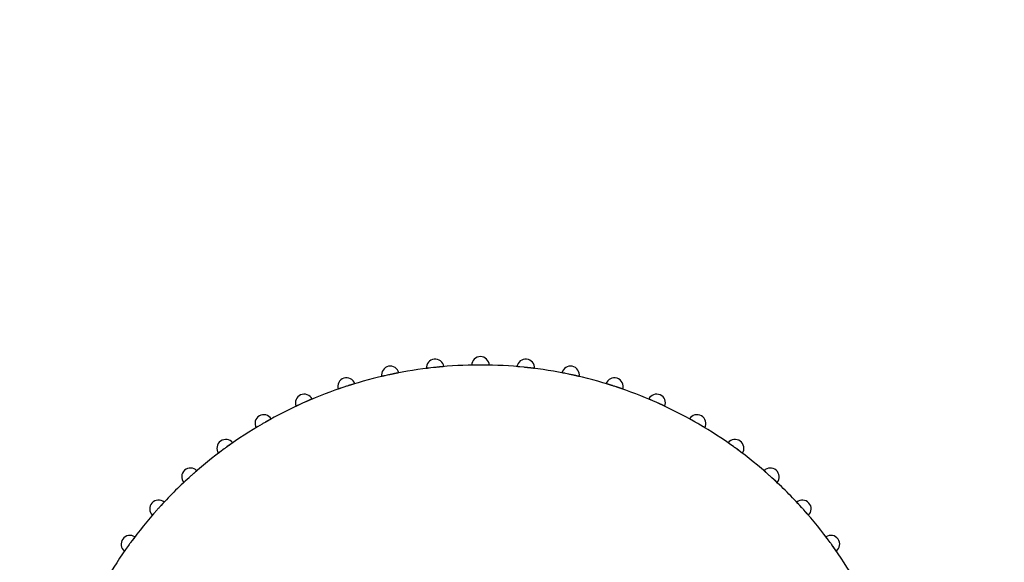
# Model space of a CAD drawing. Header units: millimetres. Extents: x 9903 to 16053, y 652 to 4977.
# Tile 51 of 83: x 11724 to 11752, y 1385 to 1400. Entities that reach past the tile are written whole.
import ezdxf

# ---------------------------------------------------------------- set-up
doc = ezdxf.new("R2010")
doc.units = ezdxf.units.MM
doc.header["$LTSCALE"] = 20
doc.header["$PDSIZE"] = -1
doc.linetypes.add('SLD-Solido', pattern=[0])
doc.layers.add('QUOTE', color=1, linetype='SLD-Solido')
doc.layers.add('SCHIZZI', color=9, linetype='Continuous')
doc.styles.add('SLDTEXTSTYLE2', font='GOTHIC.TTF', dxfattribs={"width": 0.913})
doc.dimstyles.new('SLDDIMSTYLE0', dxfattribs={"dimtxt": 70, "dimasz": 66.04, "dimexe": 0, "dimexo": 0.0625, "dimgap": 17.5, "dimtad": 1, "dimrnd": 1e-09, "dimzin": 12, "dimdsep": 46, "dimtxsty": 'SLDTEXTSTYLE2', "dimsah": 1, "dimcen": 0.09, "dimadec": 0, "dimazin": 3, "dimtfac": 1, "dimtofl": 0, "dimtmove": 0, "dimatfit": 3, "dimfxl": 1, "dimfrac": 2, "dimtolj": 1, "dimtzin": 12, "dimarcsym": 0})

# ---------------------------------------------------------------- blocks, each defined once
blk = doc.blocks.new('_D_4')
at = {"layer": 'Defpoints', "color": 0, "transparency": 16777216}
for p in [(10639.954, 1695.897), (11793.374, 1295.786), (11697.471, 1019.322)]:
    blk.add_point(p, dxfattribs=at)
at = {"layer": 'QUOTE', "color": 0, "lineweight": -2, "transparency": 16777216}
for p, q in [((10639.933, 1695.838), (10544.051, 1419.433)), ((10606.444, 1397.79), (11635.078, 1040.966)), ((11793.353, 1295.727), (11697.471, 1019.322))]:
    blk.add_line(p, q, dxfattribs=at)
at = {"layer": 'QUOTE', "color": 0, "transparency": 16777216}
for points in [[(10610.051, 1408.189), (10602.836, 1387.391), (10544.051, 1419.433)], [(11638.686, 1051.364), (11631.471, 1030.567), (11697.471, 1019.322)]]:
    blk.add_solid(points, dxfattribs=at)
at = {"layer": 'QUOTE', "color": 0, "transparency": 16777216, "insert": (11133.108, 1311.437), "char_height": 70, "attachment_point": 2, "rotation": 340.8688, "style": 'SLDTEXTSTYLE2'}
blk.add_mtext('\\A1;1220.85', dxfattribs=at)

msp = doc.modelspace()

# ---------------------------------------------------------------- linework, layer by layer
msp.add_arc((10635.003, -180.677), 1881.633, 52.036297, 69.54265)
at = {"layer": 'SCHIZZI'}
for centre, radius, start, end in [((10635.003, -180.677), 1884.633, 52.03624, 69.543378), ((11735.704, 1390.084), 0.25, 8.3119, 183.6881), ((11736.983, 1390.151), 0.25, 2.3119, 177.6881), ((11738.262, 1390.084), 0.25, 356.3119, 171.6881), ((11734.438, 1389.884), 0.25, 14.3119, 189.6881), ((11736.983, 1377.914), 12.25, 101.7736, 102.2264), ((11736.983, 1377.914), 12.25, 96.2264, 101.7736), ((11736.983, 1377.914), 12.25, 95.7736, 96.2264), ((11736.983, 1377.914), 12.25, 90.2264, 95.7736), ((11736.983, 1377.914), 12.25, 89.7736, 90.2264), ((11736.983, 1377.914), 12.25, 84.2264, 89.7736), ((11736.983, 1377.914), 12.25, 83.7736, 84.2264), ((11736.983, 1377.914), 12.25, 78.2264, 83.7736), ((11739.527, 1389.884), 0.25, 350.3119, 165.6881), ((11736.983, 1377.914), 12.25, 77.7736, 78.2264), ((11733.201, 1389.553), 0.25, 20.3119, 195.6881), ((11736.983, 1377.914), 12.25, 102.2264, 107.7736), ((11736.983, 1377.914), 12.25, 72.2264, 77.7736), ((11740.764, 1389.553), 0.25, 344.3119, 159.6881), ((11736.983, 1377.914), 12.25, 108.2264, 113.7736), ((11736.983, 1377.914), 12.25, 107.7736, 108.2264), ((11736.983, 1377.914), 12.25, 71.7736, 72.2264), ((11736.983, 1377.914), 12.25, 66.2264, 71.7736), ((11736.983, 1377.914), 12.25, 114.2264, 119.7736), ((11732.005, 1389.093), 0.25, 26.3119, 201.6881), ((11736.983, 1377.914), 12.25, 113.7736, 114.2264), ((11741.96, 1389.093), 0.25, 338.3119, 153.6881), ((11736.983, 1377.914), 12.25, 65.7736, 66.2264), ((11736.983, 1377.914), 12.25, 60.2264, 65.7736), ((11730.864, 1388.512), 0.25, 32.3119, 207.6881), ((11736.983, 1377.914), 12.25, 119.7736, 120.2264), ((11743.101, 1388.512), 0.25, 332.3119, 147.6881), ((11736.983, 1377.914), 12.25, 59.7736, 60.2264), ((11736.983, 1377.914), 12.25, 120.2264, 125.7736), ((11736.983, 1377.914), 12.25, 54.2264, 59.7736), ((11729.79, 1387.814), 0.25, 38.3119, 213.6881), ((11744.176, 1387.814), 0.25, 326.3119, 141.6881), ((11736.983, 1377.914), 12.25, 126.2264, 131.7736), ((11736.983, 1377.914), 12.25, 125.7736, 126.2264), ((11736.983, 1377.914), 12.25, 53.7736, 54.2264), ((11736.983, 1377.914), 12.25, 48.2264, 53.7736), ((11728.794, 1387.008), 0.25, 44.3119, 219.6881), ((11745.171, 1387.008), 0.25, 320.3119, 135.6881), ((11736.983, 1377.914), 12.25, 132.2264, 137.7736), ((11736.983, 1377.914), 12.25, 131.7736, 132.2264), ((11736.983, 1377.914), 12.25, 47.7736, 48.2264), ((11736.983, 1377.914), 12.25, 42.2264, 47.7736), ((11727.889, 1386.102), 0.25, 50.3119, 225.6881), ((11746.077, 1386.102), 0.25, 314.3119, 129.6881), ((11736.983, 1377.914), 12.25, 138.2264, 143.7736), ((11736.983, 1377.914), 12.25, 137.7736, 138.2264), ((11736.983, 1377.914), 12.25, 41.7736, 42.2264), ((11736.983, 1377.914), 12.25, 36.2264, 41.7736), ((11727.082, 1385.107), 0.25, 56.3119, 231.6881), ((11746.883, 1385.107), 0.25, 308.3119, 123.6881), ((11736.983, 1377.914), 12.25, 144.2264, 149.7736), ((11736.983, 1377.914), 12.25, 143.7736, 144.2264), ((11736.983, 1377.914), 12.25, 35.7736, 36.2264), ((11736.983, 1377.914), 12.25, 30.2264, 35.7736)]:
    msp.add_arc(centre, radius, start, end, dxfattribs=at)
for points, knots in [([(11734.681, 1389.946), (11734.68, 1389.946), (11734.68, 1389.946), (11734.678, 1389.945), (11734.675, 1389.945), (11734.668, 1389.943), (11734.659, 1389.942), (11734.648, 1389.939), (11734.635, 1389.937), (11734.62, 1389.934), (11734.602, 1389.931), (11734.589, 1389.928), (11734.574, 1389.925), (11734.56, 1389.922), (11734.544, 1389.919), (11734.53, 1389.916), (11734.513, 1389.913), (11734.498, 1389.909), (11734.487, 1389.907), (11734.483, 1389.906)], [0, 0, 0, 0, 0.052451, 0.105266, 0.15923, 0.213591, 0.319149, 0.372727, 0.427086, 0.53269, 0.58629, 0.64067, 0.693399, 0.746495, 0.800159, 0.854598, 0.890783, 0.963471, 1, 1, 1, 1]), ([(11735.539, 1390.079), (11735.536, 1390.078), (11735.528, 1390.077), (11735.517, 1390.076), (11735.505, 1390.075), (11735.491, 1390.073), (11735.479, 1390.071), (11735.469, 1390.07), (11735.462, 1390.069), (11735.457, 1390.069), (11735.454, 1390.068), (11735.454, 1390.068), (11735.454, 1390.068)], [0, 0, 0, 0, 0.062781, 0.150057, 0.238279, 0.327797, 0.500976, 0.588881, 0.678071, 0.80729, 0.935842, 1, 1, 1, 1]), ([(11735.951, 1390.121), (11735.951, 1390.121), (11735.951, 1390.121), (11735.948, 1390.12), (11735.945, 1390.12), (11735.938, 1390.119), (11735.929, 1390.119), (11735.918, 1390.118), (11735.904, 1390.117), (11735.889, 1390.115), (11735.872, 1390.114), (11735.858, 1390.112), (11735.843, 1390.111), (11735.828, 1390.11), (11735.812, 1390.108), (11735.798, 1390.107), (11735.781, 1390.105), (11735.766, 1390.103), (11735.754, 1390.102), (11735.75, 1390.102)], [0, 0, 0, 0, 0.052451, 0.105266, 0.15923, 0.213591, 0.319149, 0.372727, 0.427086, 0.53269, 0.58629, 0.64067, 0.693399, 0.746495, 0.800159, 0.854598, 0.890783, 0.963471, 1, 1, 1, 1]), ([(11736.819, 1390.163), (11736.811, 1390.163), (11736.799, 1390.163), (11736.784, 1390.162), (11736.773, 1390.162), (11736.764, 1390.162), (11736.755, 1390.162), (11736.748, 1390.162), (11736.741, 1390.162), (11736.736, 1390.162), (11736.733, 1390.162), (11736.733, 1390.162), (11736.733, 1390.162)], [0, 0, 0, 0, 0.148367, 0.23732, 0.326933, 0.413387, 0.500446, 0.588445, 0.677729, 0.807085, 0.935774, 1, 1, 1, 1]), ([(11737.232, 1390.162), (11737.232, 1390.162), (11737.232, 1390.162), (11737.23, 1390.162), (11737.226, 1390.162), (11737.22, 1390.162), (11737.211, 1390.162), (11737.199, 1390.162), (11737.186, 1390.162), (11737.17, 1390.163), (11737.153, 1390.163), (11737.139, 1390.163), (11737.124, 1390.163), (11737.109, 1390.163), (11737.093, 1390.164), (11737.078, 1390.164), (11737.062, 1390.164), (11737.046, 1390.164), (11737.035, 1390.164), (11737.031, 1390.164)], [0, 0, 0, 0, 0.0524508, 0.105266, 0.1592301, 0.2135912, 0.3191489, 0.3727275, 0.4270864, 0.5326897, 0.5862903, 0.6406701, 0.693399, 0.7464953, 0.8001591, 0.8545984, 0.8907831, 0.9634709, 1, 1, 1, 1]), ([(11738.1, 1390.113), (11738.092, 1390.114), (11738.08, 1390.115), (11738.066, 1390.116), (11738.055, 1390.117), (11738.045, 1390.118), (11738.037, 1390.119), (11738.03, 1390.119), (11738.023, 1390.12), (11738.017, 1390.12), (11738.015, 1390.121), (11738.015, 1390.121), (11738.014, 1390.121)], [0, 0, 0, 0, 0.148367, 0.23732, 0.326933, 0.413387, 0.500446, 0.588445, 0.677729, 0.807085, 0.935774, 1, 1, 1, 1]), ([(11738.511, 1390.068), (11738.511, 1390.068), (11738.511, 1390.068), (11738.509, 1390.069), (11738.505, 1390.069), (11738.499, 1390.07), (11738.49, 1390.071), (11738.478, 1390.072), (11738.465, 1390.074), (11738.45, 1390.076), (11738.432, 1390.078), (11738.418, 1390.08), (11738.404, 1390.081), (11738.389, 1390.083), (11738.373, 1390.085), (11738.358, 1390.087), (11738.342, 1390.088), (11738.327, 1390.09), (11738.315, 1390.091), (11738.311, 1390.092)], [0, 0, 0, 0, 0.052451, 0.105266, 0.15923, 0.213591, 0.319149, 0.372727, 0.427086, 0.53269, 0.58629, 0.64067, 0.693399, 0.746495, 0.800159, 0.854598, 0.890783, 0.963471, 1, 1, 1, 1]), ([(11739.369, 1389.929), (11739.366, 1389.93), (11739.358, 1389.932), (11739.347, 1389.934), (11739.335, 1389.936), (11739.321, 1389.939), (11739.309, 1389.941), (11739.3, 1389.943), (11739.293, 1389.944), (11739.288, 1389.945), (11739.285, 1389.946), (11739.285, 1389.946), (11739.285, 1389.946)], [0, 0, 0, 0, 0.062781, 0.150057, 0.238279, 0.327797, 0.500976, 0.588881, 0.678071, 0.80729, 0.935842, 1, 1, 1, 1]), ([(11733.436, 1389.639), (11733.435, 1389.639), (11733.435, 1389.639), (11733.433, 1389.639), (11733.43, 1389.638), (11733.424, 1389.636), (11733.415, 1389.633), (11733.404, 1389.63), (11733.391, 1389.626), (11733.376, 1389.621), (11733.359, 1389.616), (11733.346, 1389.612), (11733.332, 1389.608), (11733.318, 1389.603), (11733.302, 1389.598), (11733.288, 1389.594), (11733.272, 1389.589), (11733.258, 1389.584), (11733.247, 1389.581), (11733.243, 1389.579)], [0, 0, 0, 0, 0.0524508, 0.105266, 0.1592301, 0.2135912, 0.3191489, 0.3727275, 0.4270864, 0.5326897, 0.5862903, 0.6406701, 0.693399, 0.7464953, 0.8001591, 0.8545984, 0.8907831, 0.9634709, 1, 1, 1, 1]), ([(11734.276, 1389.861), (11734.273, 1389.861), (11734.265, 1389.859), (11734.254, 1389.856), (11734.242, 1389.854), (11734.228, 1389.85), (11734.216, 1389.848), (11734.207, 1389.845), (11734.2, 1389.844), (11734.195, 1389.843), (11734.192, 1389.842), (11734.192, 1389.842), (11734.192, 1389.842)], [0, 0, 0, 0, 0.062781, 0.150057, 0.238279, 0.327797, 0.500976, 0.588881, 0.678071, 0.80729, 0.935842, 1, 1, 1, 1]), ([(11739.773, 1389.842), (11739.773, 1389.842), (11739.773, 1389.842), (11739.771, 1389.843), (11739.768, 1389.843), (11739.761, 1389.845), (11739.752, 1389.847), (11739.741, 1389.85), (11739.728, 1389.853), (11739.713, 1389.856), (11739.696, 1389.86), (11739.682, 1389.863), (11739.668, 1389.866), (11739.653, 1389.869), (11739.638, 1389.873), (11739.623, 1389.876), (11739.607, 1389.88), (11739.592, 1389.883), (11739.581, 1389.885), (11739.577, 1389.886)], [0, 0, 0, 0, 0.052451, 0.105266, 0.15923, 0.213591, 0.319149, 0.372727, 0.427086, 0.53269, 0.58629, 0.64067, 0.693399, 0.746495, 0.800159, 0.854598, 0.890783, 0.963471, 1, 1, 1, 1]), ([(11740.722, 1389.579), (11740.718, 1389.581), (11740.706, 1389.585), (11740.69, 1389.59), (11740.673, 1389.595), (11740.659, 1389.599), (11740.644, 1389.604), (11740.63, 1389.609), (11740.616, 1389.613), (11740.602, 1389.617), (11740.59, 1389.621), (11740.579, 1389.624), (11740.565, 1389.629), (11740.554, 1389.632), (11740.544, 1389.635), (11740.538, 1389.637), (11740.533, 1389.638), (11740.53, 1389.639), (11740.53, 1389.639), (11740.53, 1389.639)], [0, 0, 0, 0, 0.039811, 0.11984, 0.160108, 0.212861, 0.265979, 0.320254, 0.374929, 0.427838, 0.481119, 0.534978, 0.589628, 0.695351, 0.749016, 0.803466, 0.882353, 0.960832, 1, 1, 1, 1]), ([(11733.042, 1389.513), (11733.039, 1389.512), (11733.031, 1389.509), (11733.02, 1389.506), (11733.009, 1389.502), (11732.995, 1389.497), (11732.984, 1389.493), (11732.975, 1389.49), (11732.968, 1389.488), (11732.963, 1389.486), (11732.961, 1389.485), (11732.961, 1389.485), (11732.96, 1389.485)], [0, 0, 0, 0, 0.062781, 0.150057, 0.238279, 0.327797, 0.500976, 0.588881, 0.678071, 0.80729, 0.935842, 1, 1, 1, 1]), ([(11741.005, 1389.485), (11741.005, 1389.485), (11741.005, 1389.485), (11741.003, 1389.486), (11740.999, 1389.487), (11740.993, 1389.489), (11740.984, 1389.492), (11740.973, 1389.496), (11740.961, 1389.5), (11740.946, 1389.505), (11740.93, 1389.511), (11740.916, 1389.515), (11740.903, 1389.52), (11740.888, 1389.525), (11740.873, 1389.53), (11740.859, 1389.535), (11740.843, 1389.54), (11740.829, 1389.545), (11740.818, 1389.548), (11740.814, 1389.549)], [0, 0, 0, 0, 0.052451, 0.105266, 0.15923, 0.213591, 0.319149, 0.372727, 0.427086, 0.53269, 0.58629, 0.64067, 0.693399, 0.746495, 0.800159, 0.854598, 0.890783, 0.963471, 1, 1, 1, 1]), ([(11732.229, 1389.204), (11732.229, 1389.204), (11732.229, 1389.204), (11732.227, 1389.203), (11732.224, 1389.202), (11732.218, 1389.199), (11732.209, 1389.196), (11732.199, 1389.191), (11732.186, 1389.186), (11732.172, 1389.18), (11732.156, 1389.173), (11732.143, 1389.168), (11732.13, 1389.162), (11732.116, 1389.156), (11732.101, 1389.149), (11732.088, 1389.144), (11732.072, 1389.137), (11732.058, 1389.131), (11732.048, 1389.126), (11732.044, 1389.125)], [0, 0, 0, 0, 0.052451, 0.105266, 0.15923, 0.213591, 0.319149, 0.372727, 0.427086, 0.53269, 0.58629, 0.64067, 0.693399, 0.746495, 0.800159, 0.854598, 0.890777, 0.963465, 1, 1, 1, 1]), ([(11741.815, 1389.171), (11741.812, 1389.172), (11741.805, 1389.175), (11741.794, 1389.18), (11741.783, 1389.184), (11741.77, 1389.19), (11741.759, 1389.195), (11741.75, 1389.198), (11741.744, 1389.201), (11741.739, 1389.203), (11741.736, 1389.204), (11741.736, 1389.204), (11741.736, 1389.204)], [0, 0, 0, 0, 0.062781, 0.150057, 0.238279, 0.327797, 0.500976, 0.588881, 0.678071, 0.80729, 0.935842, 1, 1, 1, 1]), ([(11742.192, 1389.001), (11742.192, 1389.001), (11742.192, 1389.001), (11742.19, 1389.002), (11742.187, 1389.004), (11742.181, 1389.006), (11742.173, 1389.01), (11742.162, 1389.015), (11742.15, 1389.021), (11742.136, 1389.027), (11742.12, 1389.035), (11742.108, 1389.041), (11742.094, 1389.047), (11742.08, 1389.053), (11742.066, 1389.06), (11742.053, 1389.066), (11742.037, 1389.073), (11742.023, 1389.079), (11742.013, 1389.084), (11742.009, 1389.085)], [0, 0, 0, 0, 0.052451, 0.105266, 0.15923, 0.213591, 0.319149, 0.372727, 0.427086, 0.53269, 0.58629, 0.64067, 0.693399, 0.746495, 0.800159, 0.854598, 0.890783, 0.963471, 1, 1, 1, 1]), ([(11731.851, 1389.037), (11731.844, 1389.034), (11731.833, 1389.029), (11731.819, 1389.023), (11731.81, 1389.018), (11731.801, 1389.014), (11731.793, 1389.011), (11731.787, 1389.008), (11731.781, 1389.005), (11731.776, 1389.002), (11731.773, 1389.001), (11731.773, 1389.001), (11731.773, 1389.001)], [0, 0, 0, 0, 0.148367, 0.237321, 0.326934, 0.413388, 0.500448, 0.588447, 0.677731, 0.810194, 0.937687, 1, 1, 1, 1]), ([(11731.075, 1388.646), (11731.075, 1388.646), (11731.075, 1388.645), (11731.073, 1388.644), (11731.07, 1388.643), (11731.064, 1388.64), (11731.056, 1388.635), (11731.046, 1388.629), (11731.034, 1388.623), (11731.021, 1388.615), (11731.006, 1388.607), (11730.993, 1388.6), (11730.981, 1388.593), (11730.967, 1388.586), (11730.954, 1388.578), (11730.941, 1388.57), (11730.926, 1388.562), (11730.913, 1388.555), (11730.903, 1388.549), (11730.9, 1388.547)], [0, 0, 0, 0, 0.052451, 0.105266, 0.15923, 0.213591, 0.319149, 0.372727, 0.427086, 0.53269, 0.58629, 0.64067, 0.693399, 0.746495, 0.800159, 0.854598, 0.890777, 0.963465, 1, 1, 1, 1]), ([(11743.066, 1388.547), (11743.062, 1388.549), (11743.051, 1388.555), (11743.037, 1388.564), (11743.021, 1388.572), (11743.008, 1388.58), (11742.995, 1388.587), (11742.981, 1388.595), (11742.969, 1388.602), (11742.957, 1388.609), (11742.945, 1388.615), (11742.935, 1388.621), (11742.922, 1388.628), (11742.912, 1388.634), (11742.903, 1388.638), (11742.897, 1388.642), (11742.893, 1388.644), (11742.89, 1388.645), (11742.89, 1388.646), (11742.89, 1388.646)], [0, 0, 0, 0, 0.039811, 0.11984, 0.160108, 0.212861, 0.265979, 0.320254, 0.374929, 0.427838, 0.481119, 0.534978, 0.589628, 0.695351, 0.749016, 0.803466, 0.882353, 0.960832, 1, 1, 1, 1]), ([(11730.716, 1388.44), (11730.71, 1388.436), (11730.699, 1388.43), (11730.687, 1388.422), (11730.677, 1388.417), (11730.669, 1388.412), (11730.662, 1388.407), (11730.656, 1388.404), (11730.65, 1388.4), (11730.645, 1388.397), (11730.643, 1388.396), (11730.643, 1388.396), (11730.643, 1388.396)], [0, 0, 0, 0, 0.148996, 0.237313, 0.326928, 0.413382, 0.500443, 0.588443, 0.677728, 0.810192, 0.937686, 1, 1, 1, 1]), ([(11743.323, 1388.396), (11743.323, 1388.396), (11743.322, 1388.396), (11743.321, 1388.397), (11743.318, 1388.399), (11743.312, 1388.402), (11743.304, 1388.407), (11743.294, 1388.413), (11743.283, 1388.42), (11743.269, 1388.428), (11743.254, 1388.437), (11743.242, 1388.444), (11743.23, 1388.451), (11743.217, 1388.459), (11743.203, 1388.467), (11743.19, 1388.475), (11743.176, 1388.483), (11743.163, 1388.491), (11743.153, 1388.497), (11743.15, 1388.499)], [0, 0, 0, 0, 0.052451, 0.105266, 0.15923, 0.213591, 0.319149, 0.372727, 0.427086, 0.53269, 0.58629, 0.64067, 0.693399, 0.746495, 0.800159, 0.854598, 0.890783, 0.963471, 1, 1, 1, 1]), ([(11729.986, 1387.969), (11729.986, 1387.969), (11729.986, 1387.969), (11729.984, 1387.968), (11729.981, 1387.966), (11729.976, 1387.962), (11729.968, 1387.957), (11729.958, 1387.95), (11729.95, 1387.944), (11729.941, 1387.938), (11729.931, 1387.931), (11729.921, 1387.924), (11729.909, 1387.916), (11729.897, 1387.907), (11729.885, 1387.898), (11729.872, 1387.889), (11729.855, 1387.877), (11729.838, 1387.865), (11729.826, 1387.856), (11729.822, 1387.853)], [0, 0, 0, 0, 0.052449, 0.105262, 0.159224, 0.213583, 0.319137, 0.372713, 0.42707, 0.479732, 0.532761, 0.58636, 0.640738, 0.693465, 0.746559, 0.800221, 0.854658, 0.95126, 1, 1, 1, 1]), ([(11744.05, 1387.92), (11744.047, 1387.922), (11744.041, 1387.926), (11744.031, 1387.933), (11744.021, 1387.94), (11744.01, 1387.948), (11744, 1387.955), (11743.992, 1387.961), (11743.986, 1387.964), (11743.982, 1387.968), (11743.98, 1387.969), (11743.98, 1387.969), (11743.979, 1387.969)], [0, 0, 0, 0, 0.062781, 0.150057, 0.238279, 0.327797, 0.500976, 0.588881, 0.678071, 0.80729, 0.935842, 1, 1, 1, 1]), ([(11729.65, 1387.727), (11729.648, 1387.725), (11729.641, 1387.721), (11729.632, 1387.714), (11729.623, 1387.707), (11729.611, 1387.698), (11729.601, 1387.691), (11729.594, 1387.685), (11729.588, 1387.681), (11729.584, 1387.677), (11729.582, 1387.676), (11729.582, 1387.676), (11729.582, 1387.676)], [0, 0, 0, 0, 0.062781, 0.150057, 0.238279, 0.327797, 0.500976, 0.588881, 0.678071, 0.80729, 0.935842, 1, 1, 1, 1]), ([(11744.384, 1387.676), (11744.384, 1387.676), (11744.383, 1387.676), (11744.382, 1387.677), (11744.379, 1387.679), (11744.374, 1387.683), (11744.366, 1387.689), (11744.357, 1387.696), (11744.349, 1387.702), (11744.34, 1387.708), (11744.331, 1387.716), (11744.32, 1387.724), (11744.309, 1387.732), (11744.297, 1387.741), (11744.285, 1387.75), (11744.272, 1387.759), (11744.255, 1387.772), (11744.239, 1387.784), (11744.226, 1387.793), (11744.222, 1387.796)], [0, 0, 0, 0, 0.052449, 0.105262, 0.159224, 0.213583, 0.319137, 0.372713, 0.42707, 0.479732, 0.532761, 0.58636, 0.640738, 0.693465, 0.746559, 0.800221, 0.854658, 0.95126, 1, 1, 1, 1]), ([(11728.973, 1387.183), (11728.973, 1387.183), (11728.973, 1387.183), (11728.971, 1387.181), (11728.969, 1387.179), (11728.964, 1387.175), (11728.957, 1387.169), (11728.948, 1387.161), (11728.94, 1387.154), (11728.932, 1387.147), (11728.923, 1387.139), (11728.913, 1387.131), (11728.903, 1387.121), (11728.892, 1387.112), (11728.88, 1387.102), (11728.868, 1387.091), (11728.853, 1387.077), (11728.837, 1387.064), (11728.826, 1387.053), (11728.822, 1387.05)], [0, 0, 0, 0, 0.052449, 0.105262, 0.159224, 0.213583, 0.319137, 0.372713, 0.42707, 0.479732, 0.532761, 0.58636, 0.640738, 0.693465, 0.746559, 0.800221, 0.854658, 0.95126, 1, 1, 1, 1]), ([(11745.057, 1387.126), (11745.055, 1387.129), (11745.049, 1387.134), (11745.04, 1387.141), (11745.031, 1387.149), (11745.02, 1387.159), (11745.011, 1387.167), (11745.004, 1387.173), (11744.999, 1387.177), (11744.994, 1387.181), (11744.992, 1387.183), (11744.992, 1387.183), (11744.992, 1387.183)], [0, 0, 0, 0, 0.062781, 0.150057, 0.238279, 0.327798, 0.500976, 0.588881, 0.678071, 0.807926, 0.93624, 1, 1, 1, 1]), ([(11728.665, 1386.907), (11728.662, 1386.905), (11728.657, 1386.9), (11728.648, 1386.892), (11728.639, 1386.884), (11728.629, 1386.874), (11728.62, 1386.866), (11728.613, 1386.859), (11728.608, 1386.854), (11728.604, 1386.851), (11728.602, 1386.849), (11728.602, 1386.849), (11728.602, 1386.849)], [0, 0, 0, 0, 0.062781, 0.150057, 0.238279, 0.327797, 0.500976, 0.588881, 0.678071, 0.80729, 0.935842, 1, 1, 1, 1]), ([(11745.363, 1386.849), (11745.363, 1386.849), (11745.363, 1386.849), (11745.362, 1386.85), (11745.359, 1386.853), (11745.354, 1386.857), (11745.348, 1386.863), (11745.339, 1386.871), (11745.332, 1386.878), (11745.324, 1386.886), (11745.315, 1386.894), (11745.305, 1386.903), (11745.295, 1386.912), (11745.284, 1386.922), (11745.273, 1386.933), (11745.261, 1386.943), (11745.246, 1386.957), (11745.231, 1386.971), (11745.219, 1386.982), (11745.215, 1386.985)], [0, 0, 0, 0, 0.052449, 0.105262, 0.159224, 0.213583, 0.319137, 0.372713, 0.42707, 0.479732, 0.532761, 0.58636, 0.640738, 0.693465, 0.746559, 0.800221, 0.854658, 0.951262, 1, 1, 1, 1]), ([(11728.048, 1386.295), (11728.048, 1386.295), (11728.048, 1386.295), (11728.046, 1386.293), (11728.044, 1386.29), (11728.04, 1386.286), (11728.033, 1386.279), (11728.025, 1386.27), (11728.019, 1386.263), (11728.011, 1386.255), (11728.003, 1386.246), (11727.994, 1386.237), (11727.984, 1386.226), (11727.975, 1386.216), (11727.964, 1386.204), (11727.953, 1386.193), (11727.939, 1386.177), (11727.925, 1386.162), (11727.915, 1386.151), (11727.912, 1386.147)], [0, 0, 0, 0, 0.052449, 0.105262, 0.159224, 0.213583, 0.319137, 0.372713, 0.42707, 0.479732, 0.532761, 0.58636, 0.640738, 0.693465, 0.746559, 0.800221, 0.854658, 0.951271, 1, 1, 1, 1]), ([(11746.054, 1386.147), (11746.051, 1386.15), (11746.042, 1386.159), (11746.031, 1386.172), (11746.019, 1386.185), (11746.009, 1386.196), (11745.999, 1386.207), (11745.988, 1386.218), (11745.978, 1386.229), (11745.969, 1386.239), (11745.96, 1386.249), (11745.952, 1386.257), (11745.942, 1386.268), (11745.934, 1386.277), (11745.928, 1386.284), (11745.923, 1386.289), (11745.919, 1386.293), (11745.917, 1386.295), (11745.917, 1386.295), (11745.917, 1386.295)], [0, 0, 0, 0, 0.039809, 0.119838, 0.160108, 0.212861, 0.265979, 0.320254, 0.374929, 0.427838, 0.48112, 0.534978, 0.589628, 0.695352, 0.749017, 0.803466, 0.882741, 0.961075, 1, 1, 1, 1]), ([(11746.251, 1385.924), (11746.251, 1385.924), (11746.251, 1385.924), (11746.25, 1385.926), (11746.247, 1385.928), (11746.243, 1385.933), (11746.237, 1385.94), (11746.23, 1385.949), (11746.223, 1385.956), (11746.216, 1385.965), (11746.208, 1385.974), (11746.199, 1385.984), (11746.19, 1385.994), (11746.18, 1386.005), (11746.17, 1386.017), (11746.16, 1386.029), (11746.146, 1386.044), (11746.132, 1386.06), (11746.122, 1386.071), (11746.119, 1386.075)], [0, 0, 0, 0, 0.052449, 0.105262, 0.159224, 0.213583, 0.319137, 0.372713, 0.42707, 0.479732, 0.532761, 0.58636, 0.640738, 0.693465, 0.746559, 0.800221, 0.854658, 0.951262, 1, 1, 1, 1]), ([(11727.77, 1385.988), (11727.765, 1385.983), (11727.757, 1385.973), (11727.748, 1385.962), (11727.74, 1385.954), (11727.734, 1385.947), (11727.729, 1385.941), (11727.724, 1385.935), (11727.719, 1385.93), (11727.716, 1385.926), (11727.714, 1385.924), (11727.714, 1385.924), (11727.714, 1385.924)], [0, 0, 0, 0, 0.148996, 0.237313, 0.326927, 0.413382, 0.500442, 0.588442, 0.677727, 0.808693, 0.936778, 1, 1, 1, 1]), ([(11727.221, 1385.315), (11727.221, 1385.315), (11727.221, 1385.315), (11727.22, 1385.313), (11727.217, 1385.31), (11727.214, 1385.305), (11727.208, 1385.298), (11727.201, 1385.288), (11727.195, 1385.28), (11727.188, 1385.272), (11727.181, 1385.262), (11727.173, 1385.251), (11727.165, 1385.24), (11727.156, 1385.229), (11727.147, 1385.216), (11727.138, 1385.204), (11727.125, 1385.187), (11727.113, 1385.17), (11727.104, 1385.158), (11727.101, 1385.154)], [0, 0, 0, 0, 0.052449, 0.105262, 0.159224, 0.213583, 0.319137, 0.372713, 0.42707, 0.479732, 0.532761, 0.58636, 0.640738, 0.693465, 0.746559, 0.800221, 0.854658, 0.951271, 1, 1, 1, 1]), ([(11746.796, 1385.246), (11746.791, 1385.253), (11746.784, 1385.262), (11746.775, 1385.274), (11746.769, 1385.283), (11746.763, 1385.29), (11746.758, 1385.297), (11746.753, 1385.303), (11746.749, 1385.308), (11746.746, 1385.313), (11746.744, 1385.315), (11746.744, 1385.315), (11746.744, 1385.315)], [0, 0, 0, 0, 0.148367, 0.23732, 0.326933, 0.413387, 0.500447, 0.588445, 0.67773, 0.807722, 0.936172, 1, 1, 1, 1]), ([(11726.977, 1384.981), (11726.975, 1384.979), (11726.97, 1384.972), (11726.964, 1384.963), (11726.957, 1384.953), (11726.949, 1384.941), (11726.942, 1384.931), (11726.936, 1384.923), (11726.932, 1384.918), (11726.929, 1384.913), (11726.928, 1384.911), (11726.927, 1384.911), (11726.927, 1384.911)], [0, 0, 0, 0, 0.0627806, 0.1500573, 0.2382796, 0.3277979, 0.5009765, 0.5888817, 0.6780719, 0.808898, 0.9368453, 1, 1, 1, 1]), ([(11747.038, 1384.911), (11747.038, 1384.911), (11747.038, 1384.911), (11747.036, 1384.913), (11747.034, 1384.916), (11747.031, 1384.921), (11747.025, 1384.929), (11747.019, 1384.938), (11747.013, 1384.946), (11747.007, 1384.956), (11747, 1384.965), (11746.992, 1384.976), (11746.984, 1384.987), (11746.976, 1384.999), (11746.967, 1385.012), (11746.958, 1385.025), (11746.946, 1385.042), (11746.933, 1385.059), (11746.925, 1385.071), (11746.922, 1385.075)], [0, 0, 0, 0, 0.052449, 0.105262, 0.159224, 0.213583, 0.319137, 0.372713, 0.42707, 0.479732, 0.532761, 0.58636, 0.640738, 0.693465, 0.746559, 0.800221, 0.854658, 0.951262, 1, 1, 1, 1])]:
    msp.add_open_spline(points, degree=3, knots=knots, dxfattribs=at)

# ---------------------------------------------------------------- dimensions: what is measured, and where the dimension line sits
at = {"layer": 'QUOTE'}
dim = msp.add_linear_dim(base=(11697.471, 1019.322), p1=(10639.954, 1695.897), p2=(11793.374, 1295.786), angle=340.8688, dimstyle='SLDDIMSTYLE0', dxfattribs=at)
dim.commit()
dim.dimension.update_dxf_attribs({"geometry": '_D_4', "text_midpoint": (11103.277, 1225.443), "dimtype": 160})

doc.saveas('drawing.dxf')
